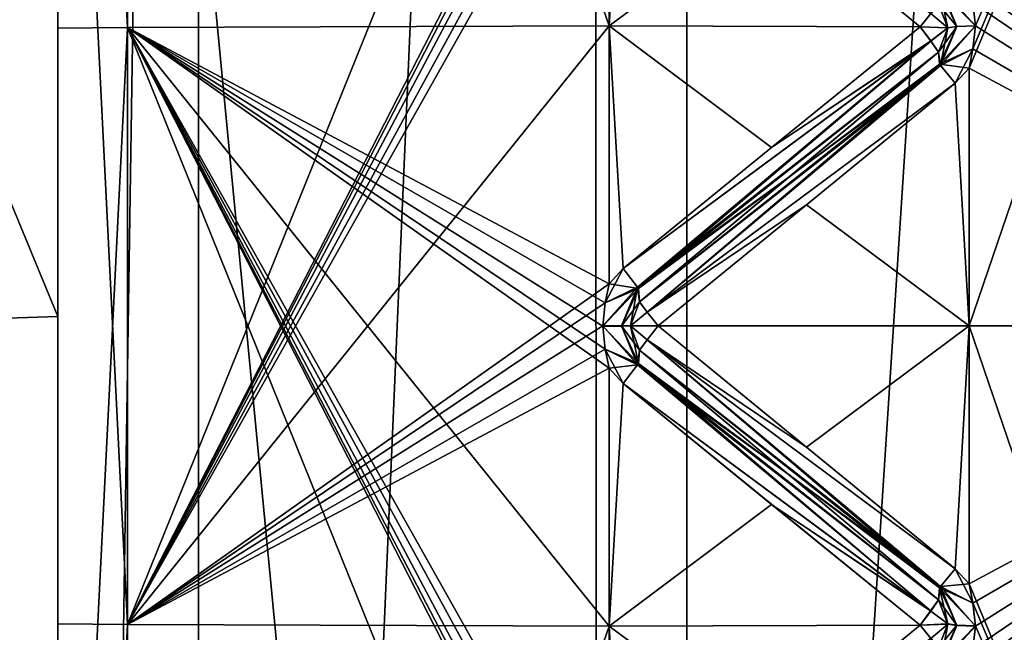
# Model space of a CAD drawing. Header units: inches. Extents: x -10 to 10, y -2.3 to 4.3.
# Tile 26 of 256: x -9.51 to -9.242, y -0.788 to -0.622. Entities that reach past the tile are written whole.
import ezdxf

# ---------------------------------------------------------------- set-up
doc = ezdxf.new("R2010")
doc.units = ezdxf.units.IN
doc.header["$LTSCALE"] = 65.185185
doc.header["$MEASUREMENT"] = 0
for name, color, linetype in [('10796', 7, 'CONTINUOUS'), ('10797', 7, 'CONTINUOUS'), ('10908', 7, 'CONTINUOUS'), ('10909', 7, 'CONTINUOUS'), ('10910', 7, 'CONTINUOUS'), ('10911', 7, 'CONTINUOUS'), ('10912', 7, 'CONTINUOUS'), ('10913', 7, 'CONTINUOUS'), ('10914', 7, 'CONTINUOUS'), ('10915', 7, 'CONTINUOUS'), ('10916', 7, 'CONTINUOUS'), ('10917', 7, 'CONTINUOUS'), ('10918', 7, 'CONTINUOUS'), ('10919', 7, 'CONTINUOUS'), ('10920', 7, 'CONTINUOUS'), ('10921', 7, 'CONTINUOUS'), ('10922', 7, 'CONTINUOUS'), ('11148', 7, 'CONTINUOUS'), ('11149', 7, 'CONTINUOUS'), ('11150', 7, 'CONTINUOUS'), ('11151', 7, 'CONTINUOUS'), ('11152', 7, 'CONTINUOUS'), ('11153', 7, 'CONTINUOUS'), ('11154', 7, 'CONTINUOUS'), ('11155', 7, 'CONTINUOUS'), ('11156', 7, 'CONTINUOUS'), ('11157', 7, 'CONTINUOUS'), ('11158', 7, 'CONTINUOUS'), ('11159', 7, 'CONTINUOUS'), ('11160', 7, 'CONTINUOUS'), ('11161', 7, 'CONTINUOUS'), ('11162', 7, 'CONTINUOUS'), ('11163', 7, 'CONTINUOUS'), ('11172', 7, 'CONTINUOUS'), ('11173', 7, 'CONTINUOUS'), ('11174', 7, 'CONTINUOUS'), ('11175', 7, 'CONTINUOUS'), ('11178', 7, 'CONTINUOUS'), ('11180', 7, 'CONTINUOUS'), ('11868', 7, 'CONTINUOUS'), ('11869', 7, 'CONTINUOUS'), ('12011', 7, 'CONTINUOUS'), ('12012', 7, 'CONTINUOUS'), ('12035', 7, 'CONTINUOUS'), ('12036', 7, 'CONTINUOUS'), ('12060', 7, 'CONTINUOUS')]:
    doc.layers.add(name, color=color, linetype=linetype)

msp = doc.modelspace()

# ---------------------------------------------------------------- linework, layer by layer
at = {"layer": '10796', "linetype": 'Continuous'}
for points in [[(-9.12095, -0.705, 3.24313), (-9.12095, -0.32085, 3.18229), (-9.252, -0.705, 3.25), (-9.12095, -0.705, 3.24313)], [(-9.252, -0.705, 3.25), (-9.12095, -0.32085, 3.18229), (-9.252, -0.63474, 3.24802), (-9.252, -0.705, 3.25)], [(-9.252, -0.63474, 3.24802), (-9.12095, -0.32085, 3.18229), (-9.25096, -0.62955, 3.24767), (-9.252, -0.63474, 3.24802)], [(-9.25096, -0.62955, 3.24767), (-9.12095, -0.32085, 3.18229), (-9.25029, -0.62326, 3.24723), (-9.25096, -0.62955, 3.24767)], [(-9.25029, -0.62326, 3.24723), (-9.12095, -0.32085, 3.18229), (-9.25096, -0.61697, 3.24684), (-9.25029, -0.62326, 3.24723)], [(-9.12095, -1.08915, 3.18229), (-9.12095, -0.705, 3.24313), (-9.252, -1.02852, 3.20741), (-9.12095, -1.08915, 3.18229)], [(-9.252, -1.02852, 3.20741), (-9.12095, -0.705, 3.24313), (-9.252, -0.96015, 3.22368), (-9.252, -1.02852, 3.20741)], [(-9.252, -0.96015, 3.22368), (-9.12095, -0.705, 3.24313), (-9.25096, -0.95504, 3.22468), (-9.252, -0.96015, 3.22368)], [(-9.25096, -0.94267, 3.22714), (-9.12095, -0.705, 3.24313), (-9.252, -0.93756, 3.22818), (-9.25096, -0.94267, 3.22714)], [(-9.252, -0.93756, 3.22818), (-9.12095, -0.705, 3.24313), (-9.252, -0.86816, 3.23931), (-9.252, -0.93756, 3.22818)], [(-9.252, -0.86816, 3.23931), (-9.12095, -0.705, 3.24313), (-9.252, -0.79824, 3.24652), (-9.252, -0.86816, 3.23931)], [(-9.252, -0.79824, 3.24652), (-9.12095, -0.705, 3.24313), (-9.25096, -0.79304, 3.24684), (-9.252, -0.79824, 3.24652)], [(-9.25096, -0.78046, 3.24767), (-9.12095, -0.705, 3.24313), (-9.252, -0.77526, 3.24802), (-9.25096, -0.78046, 3.24767)], [(-9.252, -0.77526, 3.24802), (-9.12095, -0.705, 3.24313), (-9.252, -0.705, 3.25), (-9.252, -0.77526, 3.24802)], [(-9.25096, -0.95504, 3.22468), (-9.12095, -0.705, 3.24313), (-9.25029, -0.94885, 3.22589), (-9.25096, -0.95504, 3.22468)], [(-9.25029, -0.94885, 3.22589), (-9.12095, -0.705, 3.24313), (-9.25096, -0.94267, 3.22714), (-9.25029, -0.94885, 3.22589)], [(-9.25096, -0.79304, 3.24684), (-9.12095, -0.705, 3.24313), (-9.25029, -0.78676, 3.24723), (-9.25096, -0.79304, 3.24684)], [(-9.25029, -0.78676, 3.24723), (-9.12095, -0.705, 3.24313), (-9.25096, -0.78046, 3.24767), (-9.25029, -0.78676, 3.24723)]]:
    msp.add_3dface(points, dxfattribs=at)
at = {"layer": '10797', "linetype": 'Continuous'}
for points in [[(-9.12095, -0.32085, 0.81771), (-9.12095, -0.705, 0.75687), (-9.252, -0.38148, 0.79259), (-9.12095, -0.32085, 0.81771)], [(-9.252, -0.38148, 0.79259), (-9.12095, -0.705, 0.75687), (-9.252, -0.44985, 0.77632), (-9.252, -0.38148, 0.79259)], [(-9.252, -0.44985, 0.77632), (-9.12095, -0.705, 0.75687), (-9.25097, -0.45494, 0.77532), (-9.252, -0.44985, 0.77632)], [(-9.25097, -0.45494, 0.77532), (-9.12095, -0.705, 0.75687), (-9.25029, -0.46109, 0.77412), (-9.25097, -0.45494, 0.77532)], [(-9.25029, -0.46109, 0.77412), (-9.12095, -0.705, 0.75687), (-9.25096, -0.4673, 0.77286), (-9.25029, -0.46109, 0.77412)], [(-9.25096, -0.4673, 0.77286), (-9.12095, -0.705, 0.75687), (-9.252, -0.47244, 0.77182), (-9.25096, -0.4673, 0.77286)], [(-9.252, -0.47244, 0.77182), (-9.12095, -0.705, 0.75687), (-9.252, -0.54184, 0.76069), (-9.252, -0.47244, 0.77182)], [(-9.252, -0.54184, 0.76069), (-9.12095, -0.705, 0.75687), (-9.252, -0.61176, 0.75348), (-9.252, -0.54184, 0.76069)], [(-9.252, -0.61176, 0.75348), (-9.12095, -0.705, 0.75687), (-9.25096, -0.61696, 0.75316), (-9.252, -0.61176, 0.75348)], [(-9.25096, -0.61696, 0.75316), (-9.12095, -0.705, 0.75687), (-9.25029, -0.62324, 0.75277), (-9.25096, -0.61696, 0.75316)], [(-9.25029, -0.62324, 0.75277), (-9.12095, -0.705, 0.75687), (-9.25096, -0.62954, 0.75233), (-9.25029, -0.62324, 0.75277)], [(-9.25096, -0.62954, 0.75233), (-9.12095, -0.705, 0.75687), (-9.252, -0.63474, 0.75198), (-9.25096, -0.62954, 0.75233)], [(-9.252, -0.63474, 0.75198), (-9.12095, -0.705, 0.75687), (-9.252, -0.705, 0.75), (-9.252, -0.63474, 0.75198)], [(-9.12095, -0.705, 0.75687), (-9.12095, -1.08915, 0.81771), (-9.252, -0.705, 0.75), (-9.12095, -0.705, 0.75687)], [(-9.252, -0.705, 0.75), (-9.12095, -1.08915, 0.81771), (-9.252, -0.77526, 0.75198), (-9.252, -0.705, 0.75)], [(-9.252, -0.77526, 0.75198), (-9.12095, -1.08915, 0.81771), (-9.25097, -0.78043, 0.75233), (-9.252, -0.77526, 0.75198)], [(-9.25097, -0.78043, 0.75233), (-9.12095, -1.08915, 0.81771), (-9.25029, -0.78668, 0.75276), (-9.25097, -0.78043, 0.75233)], [(-9.25029, -0.78668, 0.75276), (-9.12095, -1.08915, 0.81771), (-9.25096, -0.79301, 0.75316), (-9.25029, -0.78668, 0.75276)]]:
    msp.add_3dface(points, dxfattribs=at)
at = {"layer": '10908', "linetype": 'Continuous'}
msp.add_3dface([(-9.26537, -0.62354, 3.2429), (-9.26239, -0.61987, 3.24125), (-9.30576, -0.59047, 3.24241), (-9.26537, -0.62354, 3.2429)], dxfattribs=at)
at = {"layer": '10909', "linetype": 'Continuous'}
for points in [[(-9.25977, -0.61284, 3.24382), (-9.26031, -0.61731, 3.23757), (-9.25536, -0.62346, 3.24419), (-9.25977, -0.61284, 3.24382)], [(-9.25029, -0.62326, 3.24723), (-9.25096, -0.61697, 3.24684), (-9.25977, -0.61284, 3.24382), (-9.25029, -0.62326, 3.24723)], [(-9.25029, -0.62326, 3.24723), (-9.25977, -0.61284, 3.24382), (-9.25536, -0.62346, 3.24419), (-9.25029, -0.62326, 3.24723)], [(-9.25781, -0.6238, 3.23881), (-9.25536, -0.62346, 3.24419), (-9.26031, -0.61731, 3.23757), (-9.25781, -0.6238, 3.23881)]]:
    msp.add_3dface(points, dxfattribs=at)
at = {"layer": '10910', "linetype": 'Continuous'}
for points in [[(-9.25781, -0.6238, 3.23881), (-9.26031, -0.61731, 3.23757), (-9.26537, -0.62354, 3.2429), (-9.25781, -0.6238, 3.23881)], [(-9.26537, -0.62354, 3.2429), (-9.26031, -0.61731, 3.23757), (-9.26239, -0.61987, 3.24125), (-9.26537, -0.62354, 3.2429)], [(-9.26241, -0.62736, 3.24175), (-9.25781, -0.6238, 3.23881), (-9.26537, -0.62354, 3.2429), (-9.26241, -0.62736, 3.24175)], [(-9.26031, -0.63041, 3.23843), (-9.25781, -0.6238, 3.23881), (-9.26241, -0.62736, 3.24175), (-9.26031, -0.63041, 3.23843)]]:
    msp.add_3dface(points, dxfattribs=at)
at = {"layer": '10911', "linetype": 'Continuous'}
for points in [[(-9.25781, -0.6238, 3.23881), (-9.26031, -0.63041, 3.23843), (-9.25977, -0.63401, 3.2452), (-9.25781, -0.6238, 3.23881)], [(-9.25096, -0.62955, 3.24767), (-9.25029, -0.62326, 3.24723), (-9.25977, -0.63401, 3.2452), (-9.25096, -0.62955, 3.24767)], [(-9.25029, -0.62326, 3.24723), (-9.25536, -0.62346, 3.24419), (-9.25977, -0.63401, 3.2452), (-9.25029, -0.62326, 3.24723)], [(-9.25536, -0.62346, 3.24419), (-9.25781, -0.6238, 3.23881), (-9.25977, -0.63401, 3.2452), (-9.25536, -0.62346, 3.24419)], [(-9.25583, -0.6389, 3.24805), (-9.25096, -0.62955, 3.24767), (-9.25977, -0.63401, 3.2452), (-9.25583, -0.6389, 3.24805)], [(-9.252, -0.63474, 3.24802), (-9.25096, -0.62955, 3.24767), (-9.25583, -0.6389, 3.24805), (-9.252, -0.63474, 3.24802)]]:
    msp.add_3dface(points, dxfattribs=at)
at = {"layer": '10912', "linetype": 'Continuous'}
for points in [[(-9.26241, -0.62736, 3.24175), (-9.26537, -0.62354, 3.2429), (-9.30576, -0.65638, 3.24673), (-9.26241, -0.62736, 3.24175)], [(-9.26241, -0.62736, 3.24175), (-9.30576, -0.65638, 3.24673), (-9.34617, -0.68933, 3.2497), (-9.26241, -0.62736, 3.24175)], [(-9.26241, -0.62736, 3.24175), (-9.34617, -0.68933, 3.2497), (-9.34223, -0.6944, 3.24718), (-9.26241, -0.62736, 3.24175)], [(-9.26031, -0.63041, 3.23843), (-9.26241, -0.62736, 3.24175), (-9.34223, -0.6944, 3.24718), (-9.26031, -0.63041, 3.23843)], [(-9.301, -0.66438, 3.24062), (-9.26031, -0.63041, 3.23843), (-9.34223, -0.6944, 3.24718), (-9.301, -0.66438, 3.24062)], [(-9.34169, -0.69844, 3.24066), (-9.301, -0.66438, 3.24062), (-9.34223, -0.6944, 3.24718), (-9.34169, -0.69844, 3.24066)]]:
    msp.add_3dface(points, dxfattribs=at)
at = {"layer": '10913', "linetype": 'Continuous'}
for points in [[(-9.25977, -0.63401, 3.2452), (-9.26031, -0.63041, 3.23843), (-9.301, -0.66438, 3.24062), (-9.25977, -0.63401, 3.2452)], [(-9.25977, -0.63401, 3.2452), (-9.301, -0.66438, 3.24062), (-9.34169, -0.69844, 3.24066), (-9.25977, -0.63401, 3.2452)], [(-9.25977, -0.63401, 3.2452), (-9.34169, -0.69844, 3.24066), (-9.33959, -0.70125, 3.24417), (-9.25977, -0.63401, 3.2452)], [(-9.25583, -0.6389, 3.24805), (-9.25977, -0.63401, 3.2452), (-9.33959, -0.70125, 3.24417), (-9.25583, -0.6389, 3.24805)], [(-9.29624, -0.67197, 3.24724), (-9.25583, -0.6389, 3.24805), (-9.33959, -0.70125, 3.24417), (-9.29624, -0.67197, 3.24724)], [(-9.33663, -0.705, 3.24556), (-9.29624, -0.67197, 3.24724), (-9.33959, -0.70125, 3.24417), (-9.33663, -0.705, 3.24556)]]:
    msp.add_3dface(points, dxfattribs=at)
at = {"layer": '10914', "linetype": 'Continuous'}
for points in [[(-9.35104, -0.69869, 3.24993), (-9.34617, -0.68933, 3.2497), (-9.35, -0.69348, 3.24995), (-9.35104, -0.69869, 3.24993)], [(-9.34617, -0.68933, 3.2497), (-9.35104, -0.69869, 3.24993), (-9.34223, -0.6944, 3.24718), (-9.34617, -0.68933, 3.2497)], [(-9.35104, -0.69869, 3.24993), (-9.35171, -0.70499, 3.24991), (-9.34223, -0.6944, 3.24718), (-9.35104, -0.69869, 3.24993)], [(-9.34223, -0.6944, 3.24718), (-9.35171, -0.70499, 3.24991), (-9.34665, -0.70499, 3.24686), (-9.34223, -0.6944, 3.24718)], [(-9.34419, -0.705, 3.24147), (-9.34223, -0.6944, 3.24718), (-9.34665, -0.70499, 3.24686), (-9.34419, -0.705, 3.24147)], [(-9.34223, -0.6944, 3.24718), (-9.34419, -0.705, 3.24147), (-9.34169, -0.69844, 3.24066), (-9.34223, -0.6944, 3.24718)]]:
    msp.add_3dface(points, dxfattribs=at)
at = {"layer": '10915', "linetype": 'Continuous'}
for points in [[(-9.34419, -0.705, 3.24147), (-9.33959, -0.70125, 3.24417), (-9.34169, -0.69844, 3.24066), (-9.34419, -0.705, 3.24147)], [(-9.33663, -0.705, 3.24556), (-9.33959, -0.70125, 3.24417), (-9.34419, -0.705, 3.24147), (-9.33663, -0.705, 3.24556)], [(-9.33961, -0.70877, 3.24416), (-9.33663, -0.705, 3.24556), (-9.34419, -0.705, 3.24147), (-9.33961, -0.70877, 3.24416)], [(-9.34169, -0.71156, 3.24066), (-9.33961, -0.70877, 3.24416), (-9.34419, -0.705, 3.24147), (-9.34169, -0.71156, 3.24066)]]:
    msp.add_3dface(points, dxfattribs=at)
at = {"layer": '10916', "linetype": 'Continuous'}
for points in [[(-9.35171, -0.70499, 3.24991), (-9.35104, -0.7113, 3.24993), (-9.34223, -0.71561, 3.24718), (-9.35171, -0.70499, 3.24991)], [(-9.35171, -0.70499, 3.24991), (-9.34223, -0.71561, 3.24718), (-9.34665, -0.70499, 3.24686), (-9.35171, -0.70499, 3.24991)], [(-9.34169, -0.71156, 3.24066), (-9.34419, -0.705, 3.24147), (-9.34665, -0.70499, 3.24686), (-9.34169, -0.71156, 3.24066)], [(-9.34223, -0.71561, 3.24718), (-9.34169, -0.71156, 3.24066), (-9.34665, -0.70499, 3.24686), (-9.34223, -0.71561, 3.24718)], [(-9.35104, -0.7113, 3.24993), (-9.35, -0.71652, 3.24995), (-9.34223, -0.71561, 3.24718), (-9.35104, -0.7113, 3.24993)], [(-9.34619, -0.72065, 3.2497), (-9.34223, -0.71561, 3.24718), (-9.35, -0.71652, 3.24995), (-9.34619, -0.72065, 3.2497)]]:
    msp.add_3dface(points, dxfattribs=at)
at = {"layer": '10917', "linetype": 'Continuous'}
for points in [[(-9.29624, -0.73803, 3.24724), (-9.33663, -0.705, 3.24556), (-9.33961, -0.70877, 3.24416), (-9.29624, -0.73803, 3.24724)], [(-9.25977, -0.77598, 3.24521), (-9.33961, -0.70877, 3.24416), (-9.34169, -0.71156, 3.24066), (-9.25977, -0.77598, 3.24521)], [(-9.25581, -0.77112, 3.24805), (-9.29624, -0.73803, 3.24724), (-9.33961, -0.70877, 3.24416), (-9.25581, -0.77112, 3.24805)], [(-9.25977, -0.77598, 3.24521), (-9.25581, -0.77112, 3.24805), (-9.33961, -0.70877, 3.24416), (-9.25977, -0.77598, 3.24521)], [(-9.25977, -0.77598, 3.24521), (-9.34169, -0.71156, 3.24066), (-9.30129, -0.74537, 3.24063), (-9.25977, -0.77598, 3.24521)], [(-9.26031, -0.77959, 3.23843), (-9.25977, -0.77598, 3.24521), (-9.30129, -0.74537, 3.24063), (-9.26031, -0.77959, 3.23843)]]:
    msp.add_3dface(points, dxfattribs=at)
at = {"layer": '10918', "linetype": 'Continuous'}
for points in [[(-9.34169, -0.71156, 3.24066), (-9.34223, -0.71561, 3.24718), (-9.30129, -0.74537, 3.24063), (-9.34169, -0.71156, 3.24066)], [(-9.26239, -0.78261, 3.24174), (-9.34223, -0.71561, 3.24718), (-9.34619, -0.72065, 3.2497), (-9.26239, -0.78261, 3.24174)], [(-9.26239, -0.78261, 3.24174), (-9.26031, -0.77959, 3.23843), (-9.34223, -0.71561, 3.24718), (-9.26239, -0.78261, 3.24174)], [(-9.34223, -0.71561, 3.24718), (-9.26031, -0.77959, 3.23843), (-9.30129, -0.74537, 3.24063), (-9.34223, -0.71561, 3.24718)], [(-9.26239, -0.78261, 3.24174), (-9.34619, -0.72065, 3.2497), (-9.30576, -0.75362, 3.24673), (-9.26239, -0.78261, 3.24174)], [(-9.26537, -0.78646, 3.2429), (-9.26239, -0.78261, 3.24174), (-9.30576, -0.75362, 3.24673), (-9.26537, -0.78646, 3.2429)]]:
    msp.add_3dface(points, dxfattribs=at)
at = {"layer": '10919', "linetype": 'Continuous'}
for points in [[(-9.252, -0.77526, 3.24802), (-9.25581, -0.77112, 3.24805), (-9.25977, -0.77598, 3.24521), (-9.252, -0.77526, 3.24802)], [(-9.25977, -0.77598, 3.24521), (-9.26031, -0.77959, 3.23843), (-9.25536, -0.78655, 3.24419), (-9.25977, -0.77598, 3.24521)], [(-9.25096, -0.78046, 3.24767), (-9.252, -0.77526, 3.24802), (-9.25977, -0.77598, 3.24521), (-9.25096, -0.78046, 3.24767)], [(-9.25029, -0.78676, 3.24723), (-9.25096, -0.78046, 3.24767), (-9.25977, -0.77598, 3.24521), (-9.25029, -0.78676, 3.24723)], [(-9.25029, -0.78676, 3.24723), (-9.25977, -0.77598, 3.24521), (-9.25536, -0.78655, 3.24419), (-9.25029, -0.78676, 3.24723)], [(-9.25781, -0.7862, 3.23881), (-9.25536, -0.78655, 3.24419), (-9.26031, -0.77959, 3.23843), (-9.25781, -0.7862, 3.23881)]]:
    msp.add_3dface(points, dxfattribs=at)
at = {"layer": '10920', "linetype": 'Continuous'}
for points in [[(-9.25781, -0.7862, 3.23881), (-9.26031, -0.77959, 3.23843), (-9.26537, -0.78646, 3.2429), (-9.25781, -0.7862, 3.23881)], [(-9.26537, -0.78646, 3.2429), (-9.26031, -0.77959, 3.23843), (-9.26239, -0.78261, 3.24174), (-9.26537, -0.78646, 3.2429)], [(-9.26241, -0.79011, 3.24126), (-9.25781, -0.7862, 3.23881), (-9.26537, -0.78646, 3.2429), (-9.26241, -0.79011, 3.24126)], [(-9.26031, -0.79269, 3.23757), (-9.25781, -0.7862, 3.23881), (-9.26241, -0.79011, 3.24126), (-9.26031, -0.79269, 3.23757)]]:
    msp.add_3dface(points, dxfattribs=at)
at = {"layer": '10921', "linetype": 'Continuous'}
for points in [[(-9.25781, -0.7862, 3.23881), (-9.26031, -0.79269, 3.23757), (-9.25977, -0.79715, 3.24381), (-9.25781, -0.7862, 3.23881)], [(-9.25536, -0.78655, 3.24419), (-9.25781, -0.7862, 3.23881), (-9.25977, -0.79715, 3.24381), (-9.25536, -0.78655, 3.24419)], [(-9.25029, -0.78676, 3.24723), (-9.25536, -0.78655, 3.24419), (-9.25977, -0.79715, 3.24381), (-9.25029, -0.78676, 3.24723)], [(-9.25096, -0.79304, 3.24684), (-9.25029, -0.78676, 3.24723), (-9.25977, -0.79715, 3.24381), (-9.25096, -0.79304, 3.24684)]]:
    msp.add_3dface(points, dxfattribs=at)
at = {"layer": '10922', "linetype": 'Continuous'}
msp.add_3dface([(-9.26241, -0.79011, 3.24126), (-9.26537, -0.78646, 3.2429), (-9.30576, -0.81953, 3.24241), (-9.26241, -0.79011, 3.24126)], dxfattribs=at)
at = {"layer": '11148', "linetype": 'Continuous'}
msp.add_3dface([(-9.26537, -0.78646, 0.7571), (-9.26239, -0.79013, 0.75875), (-9.30576, -0.81953, 0.75759), (-9.26537, -0.78646, 0.7571)], dxfattribs=at)
at = {"layer": '11149', "linetype": 'Continuous'}
for points in [[(-9.25781, -0.78616, 0.76119), (-9.25531, -0.7865, 0.75576), (-9.26031, -0.79269, 0.76243), (-9.25781, -0.78616, 0.76119)], [(-9.26005, -0.79674, 0.75661), (-9.26031, -0.79269, 0.76243), (-9.25531, -0.7865, 0.75576), (-9.26005, -0.79674, 0.75661)], [(-9.25029, -0.78668, 0.75276), (-9.26005, -0.79674, 0.75661), (-9.25531, -0.7865, 0.75576), (-9.25029, -0.78668, 0.75276)], [(-9.25029, -0.78668, 0.75276), (-9.25096, -0.79301, 0.75316), (-9.26005, -0.79674, 0.75661), (-9.25029, -0.78668, 0.75276)]]:
    msp.add_3dface(points, dxfattribs=at)
at = {"layer": '11150', "linetype": 'Continuous'}
for points in [[(-9.26031, -0.77959, 0.76157), (-9.25781, -0.78616, 0.76119), (-9.26241, -0.78264, 0.75825), (-9.26031, -0.77959, 0.76157)], [(-9.26241, -0.78264, 0.75825), (-9.25781, -0.78616, 0.76119), (-9.26537, -0.78646, 0.7571), (-9.26241, -0.78264, 0.75825)], [(-9.25781, -0.78616, 0.76119), (-9.26031, -0.79269, 0.76243), (-9.26537, -0.78646, 0.7571), (-9.25781, -0.78616, 0.76119)], [(-9.26537, -0.78646, 0.7571), (-9.26031, -0.79269, 0.76243), (-9.26239, -0.79013, 0.75875), (-9.26537, -0.78646, 0.7571)]]:
    msp.add_3dface(points, dxfattribs=at)
at = {"layer": '11151', "linetype": 'Continuous'}
for points in [[(-9.25581, -0.77112, 0.75195), (-9.25097, -0.78043, 0.75233), (-9.26005, -0.77633, 0.75526), (-9.25581, -0.77112, 0.75195)], [(-9.252, -0.77526, 0.75198), (-9.25097, -0.78043, 0.75233), (-9.25581, -0.77112, 0.75195), (-9.252, -0.77526, 0.75198)], [(-9.25781, -0.78616, 0.76119), (-9.26031, -0.77959, 0.76157), (-9.26005, -0.77633, 0.75526), (-9.25781, -0.78616, 0.76119)], [(-9.25097, -0.78043, 0.75233), (-9.25029, -0.78668, 0.75276), (-9.26005, -0.77633, 0.75526), (-9.25097, -0.78043, 0.75233)], [(-9.25029, -0.78668, 0.75276), (-9.25531, -0.7865, 0.75576), (-9.26005, -0.77633, 0.75526), (-9.25029, -0.78668, 0.75276)], [(-9.25531, -0.7865, 0.75576), (-9.25781, -0.78616, 0.76119), (-9.26005, -0.77633, 0.75526), (-9.25531, -0.7865, 0.75576)]]:
    msp.add_3dface(points, dxfattribs=at)
at = {"layer": '11152', "linetype": 'Continuous'}
for points in [[(-9.34169, -0.71156, 0.75934), (-9.30174, -0.74499, 0.75936), (-9.34195, -0.71523, 0.75326), (-9.34169, -0.71156, 0.75934)], [(-9.26241, -0.78264, 0.75825), (-9.34619, -0.72065, 0.7503), (-9.34195, -0.71523, 0.75326), (-9.26241, -0.78264, 0.75825)], [(-9.26031, -0.77959, 0.76157), (-9.26241, -0.78264, 0.75825), (-9.34195, -0.71523, 0.75326), (-9.26031, -0.77959, 0.76157)], [(-9.30174, -0.74499, 0.75936), (-9.26031, -0.77959, 0.76157), (-9.34195, -0.71523, 0.75326), (-9.30174, -0.74499, 0.75936)], [(-9.26241, -0.78264, 0.75825), (-9.30576, -0.75362, 0.75327), (-9.34619, -0.72065, 0.7503), (-9.26241, -0.78264, 0.75825)], [(-9.26241, -0.78264, 0.75825), (-9.26537, -0.78646, 0.7571), (-9.30576, -0.75362, 0.75327), (-9.26241, -0.78264, 0.75825)]]:
    msp.add_3dface(points, dxfattribs=at)
at = {"layer": '11153', "linetype": 'Continuous'}
for points in [[(-9.33663, -0.705, 0.75444), (-9.29624, -0.73803, 0.75276), (-9.33959, -0.70875, 0.75583), (-9.33663, -0.705, 0.75444)], [(-9.26005, -0.77633, 0.75526), (-9.34169, -0.71156, 0.75934), (-9.33959, -0.70875, 0.75583), (-9.26005, -0.77633, 0.75526)], [(-9.25581, -0.77112, 0.75195), (-9.26005, -0.77633, 0.75526), (-9.33959, -0.70875, 0.75583), (-9.25581, -0.77112, 0.75195)], [(-9.29624, -0.73803, 0.75276), (-9.25581, -0.77112, 0.75195), (-9.33959, -0.70875, 0.75583), (-9.29624, -0.73803, 0.75276)], [(-9.26005, -0.77633, 0.75526), (-9.30174, -0.74499, 0.75936), (-9.34169, -0.71156, 0.75934), (-9.26005, -0.77633, 0.75526)], [(-9.26005, -0.77633, 0.75526), (-9.26031, -0.77959, 0.76157), (-9.30174, -0.74499, 0.75936), (-9.26005, -0.77633, 0.75526)]]:
    msp.add_3dface(points, dxfattribs=at)
at = {"layer": '11154', "linetype": 'Continuous'}
for points in [[(-9.35104, -0.71131, 0.75007), (-9.35171, -0.70501, 0.75009), (-9.34195, -0.71523, 0.75326), (-9.35104, -0.71131, 0.75007)], [(-9.34195, -0.71523, 0.75326), (-9.35171, -0.70501, 0.75009), (-9.34665, -0.70501, 0.75314), (-9.34195, -0.71523, 0.75326)], [(-9.34419, -0.705, 0.75853), (-9.34195, -0.71523, 0.75326), (-9.34665, -0.70501, 0.75314), (-9.34419, -0.705, 0.75853)], [(-9.34195, -0.71523, 0.75326), (-9.34419, -0.705, 0.75853), (-9.34169, -0.71156, 0.75934), (-9.34195, -0.71523, 0.75326)], [(-9.35104, -0.71131, 0.75007), (-9.34619, -0.72065, 0.7503), (-9.35, -0.71652, 0.75005), (-9.35104, -0.71131, 0.75007)], [(-9.34619, -0.72065, 0.7503), (-9.35104, -0.71131, 0.75007), (-9.34195, -0.71523, 0.75326), (-9.34619, -0.72065, 0.7503)]]:
    msp.add_3dface(points, dxfattribs=at)
at = {"layer": '11155', "linetype": 'Continuous'}
for points in [[(-9.34169, -0.69844, 0.75934), (-9.33961, -0.70123, 0.75584), (-9.34419, -0.705, 0.75853), (-9.34169, -0.69844, 0.75934)], [(-9.33961, -0.70123, 0.75584), (-9.33663, -0.705, 0.75444), (-9.34419, -0.705, 0.75853), (-9.33961, -0.70123, 0.75584)], [(-9.33663, -0.705, 0.75444), (-9.33959, -0.70875, 0.75583), (-9.34419, -0.705, 0.75853), (-9.33663, -0.705, 0.75444)], [(-9.34419, -0.705, 0.75853), (-9.33959, -0.70875, 0.75583), (-9.34169, -0.71156, 0.75934), (-9.34419, -0.705, 0.75853)]]:
    msp.add_3dface(points, dxfattribs=at)
at = {"layer": '11156', "linetype": 'Continuous'}
for points in [[(-9.34195, -0.69478, 0.75327), (-9.35, -0.69348, 0.75005), (-9.34617, -0.68933, 0.7503), (-9.34195, -0.69478, 0.75327)], [(-9.34195, -0.69478, 0.75327), (-9.35104, -0.6987, 0.75007), (-9.35, -0.69348, 0.75005), (-9.34195, -0.69478, 0.75327)], [(-9.34195, -0.69478, 0.75327), (-9.35171, -0.70501, 0.75009), (-9.35104, -0.6987, 0.75007), (-9.34195, -0.69478, 0.75327)], [(-9.35171, -0.70501, 0.75009), (-9.34195, -0.69478, 0.75327), (-9.34665, -0.70501, 0.75314), (-9.35171, -0.70501, 0.75009)], [(-9.34195, -0.69478, 0.75327), (-9.34169, -0.69844, 0.75934), (-9.34665, -0.70501, 0.75314), (-9.34195, -0.69478, 0.75327)], [(-9.34169, -0.69844, 0.75934), (-9.34419, -0.705, 0.75853), (-9.34665, -0.70501, 0.75314), (-9.34169, -0.69844, 0.75934)]]:
    msp.add_3dface(points, dxfattribs=at)
at = {"layer": '11157', "linetype": 'Continuous'}
for points in [[(-9.26031, -0.63041, 0.76157), (-9.26005, -0.63366, 0.75527), (-9.30082, -0.66424, 0.75938), (-9.26031, -0.63041, 0.76157)], [(-9.34169, -0.69844, 0.75934), (-9.26005, -0.63366, 0.75527), (-9.33961, -0.70123, 0.75584), (-9.34169, -0.69844, 0.75934)], [(-9.26005, -0.63366, 0.75527), (-9.34169, -0.69844, 0.75934), (-9.30082, -0.66424, 0.75938), (-9.26005, -0.63366, 0.75527)], [(-9.26005, -0.63366, 0.75527), (-9.25583, -0.6389, 0.75195), (-9.33961, -0.70123, 0.75584), (-9.26005, -0.63366, 0.75527)], [(-9.25583, -0.6389, 0.75195), (-9.29624, -0.67197, 0.75276), (-9.33961, -0.70123, 0.75584), (-9.25583, -0.6389, 0.75195)], [(-9.29624, -0.67197, 0.75276), (-9.33663, -0.705, 0.75444), (-9.33961, -0.70123, 0.75584), (-9.29624, -0.67197, 0.75276)]]:
    msp.add_3dface(points, dxfattribs=at)
at = {"layer": '11158', "linetype": 'Continuous'}
for points in [[(-9.26537, -0.62354, 0.7571), (-9.26239, -0.62739, 0.75826), (-9.30576, -0.65638, 0.75327), (-9.26537, -0.62354, 0.7571)], [(-9.30576, -0.65638, 0.75327), (-9.26239, -0.62739, 0.75826), (-9.34617, -0.68933, 0.7503), (-9.30576, -0.65638, 0.75327)], [(-9.34617, -0.68933, 0.7503), (-9.26239, -0.62739, 0.75826), (-9.34195, -0.69478, 0.75327), (-9.34617, -0.68933, 0.7503)], [(-9.26239, -0.62739, 0.75826), (-9.26031, -0.63041, 0.76157), (-9.34195, -0.69478, 0.75327), (-9.26239, -0.62739, 0.75826)], [(-9.26031, -0.63041, 0.76157), (-9.30082, -0.66424, 0.75938), (-9.34195, -0.69478, 0.75327), (-9.26031, -0.63041, 0.76157)], [(-9.30082, -0.66424, 0.75938), (-9.34169, -0.69844, 0.75934), (-9.34195, -0.69478, 0.75327), (-9.30082, -0.66424, 0.75938)]]:
    msp.add_3dface(points, dxfattribs=at)
at = {"layer": '11159', "linetype": 'Continuous'}
for points in [[(-9.25781, -0.6238, 0.76119), (-9.25536, -0.62345, 0.75581), (-9.26031, -0.63041, 0.76157), (-9.25781, -0.6238, 0.76119)], [(-9.26031, -0.63041, 0.76157), (-9.25536, -0.62345, 0.75581), (-9.26005, -0.63366, 0.75527), (-9.26031, -0.63041, 0.76157)], [(-9.25029, -0.62324, 0.75277), (-9.25096, -0.62954, 0.75233), (-9.26005, -0.63366, 0.75527), (-9.25029, -0.62324, 0.75277)], [(-9.25536, -0.62345, 0.75581), (-9.25029, -0.62324, 0.75277), (-9.26005, -0.63366, 0.75527), (-9.25536, -0.62345, 0.75581)], [(-9.25096, -0.62954, 0.75233), (-9.252, -0.63474, 0.75198), (-9.26005, -0.63366, 0.75527), (-9.25096, -0.62954, 0.75233)], [(-9.252, -0.63474, 0.75198), (-9.25583, -0.6389, 0.75195), (-9.26005, -0.63366, 0.75527), (-9.252, -0.63474, 0.75198)]]:
    msp.add_3dface(points, dxfattribs=at)
at = {"layer": '11160', "linetype": 'Continuous'}
for points in [[(-9.252, -0.63474, 0.75198), (-9.252, -0.705, 0.75), (-9.25583, -0.6389, 0.75195), (-9.252, -0.63474, 0.75198)], [(-9.25583, -0.6389, 0.75195), (-9.252, -0.705, 0.75), (-9.29624, -0.67197, 0.75276), (-9.25583, -0.6389, 0.75195)], [(-9.29624, -0.67197, 0.75276), (-9.252, -0.705, 0.75), (-9.33663, -0.705, 0.75444), (-9.29624, -0.67197, 0.75276)], [(-9.252, -0.705, 0.75), (-9.25581, -0.77112, 0.75195), (-9.33663, -0.705, 0.75444), (-9.252, -0.705, 0.75)], [(-9.33663, -0.705, 0.75444), (-9.25581, -0.77112, 0.75195), (-9.29624, -0.73803, 0.75276), (-9.33663, -0.705, 0.75444)], [(-9.252, -0.705, 0.75), (-9.252, -0.77526, 0.75198), (-9.25581, -0.77112, 0.75195), (-9.252, -0.705, 0.75)]]:
    msp.add_3dface(points, dxfattribs=at)
at = {"layer": '11161', "linetype": 'Continuous'}
for points in [[(-9.25781, -0.6238, 0.76119), (-9.26031, -0.61731, 0.76243), (-9.26005, -0.61325, 0.7566), (-9.25781, -0.6238, 0.76119)], [(-9.25096, -0.61696, 0.75316), (-9.25029, -0.62324, 0.75277), (-9.26005, -0.61325, 0.7566), (-9.25096, -0.61696, 0.75316)], [(-9.25029, -0.62324, 0.75277), (-9.25536, -0.62345, 0.75581), (-9.26005, -0.61325, 0.7566), (-9.25029, -0.62324, 0.75277)], [(-9.25536, -0.62345, 0.75581), (-9.25781, -0.6238, 0.76119), (-9.26005, -0.61325, 0.7566), (-9.25536, -0.62345, 0.75581)]]:
    msp.add_3dface(points, dxfattribs=at)
at = {"layer": '11162', "linetype": 'Continuous'}
for points in [[(-9.26031, -0.61731, 0.76243), (-9.25781, -0.6238, 0.76119), (-9.26241, -0.61989, 0.75874), (-9.26031, -0.61731, 0.76243)], [(-9.25781, -0.6238, 0.76119), (-9.26537, -0.62354, 0.7571), (-9.26241, -0.61989, 0.75874), (-9.25781, -0.6238, 0.76119)], [(-9.25781, -0.6238, 0.76119), (-9.26239, -0.62739, 0.75826), (-9.26537, -0.62354, 0.7571), (-9.25781, -0.6238, 0.76119)], [(-9.25781, -0.6238, 0.76119), (-9.26031, -0.63041, 0.76157), (-9.26239, -0.62739, 0.75826), (-9.25781, -0.6238, 0.76119)]]:
    msp.add_3dface(points, dxfattribs=at)
at = {"layer": '11163', "linetype": 'Continuous'}
msp.add_3dface([(-9.26241, -0.61989, 0.75874), (-9.26537, -0.62354, 0.7571), (-9.30576, -0.59047, 0.75759), (-9.26241, -0.61989, 0.75874)], dxfattribs=at)
at = {"layer": '11172', "linetype": 'Continuous'}
for points in [[(-9.35, -0.55327, 0.75924), (-9.35, -0.62325, 0.75268), (-9.48105, -0.24435, 0.84537), (-9.35, -0.55327, 0.75924)], [(-9.48105, -0.24435, 0.84537), (-9.35, -0.62325, 0.75268), (-9.48105, -0.6237, 0.75953), (-9.48105, -0.24435, 0.84537)], [(-9.35, -0.62325, 0.75268), (-9.35, -0.69348, 0.75005), (-9.48105, -0.6237, 0.75953), (-9.35, -0.62325, 0.75268)], [(-9.35, -0.87957, 0.76225), (-9.35, -0.94886, 0.77402), (-9.48105, -0.6237, 0.75953), (-9.35, -0.87957, 0.76225)], [(-9.48105, -0.6237, 0.75953), (-9.35, -0.94886, 0.77402), (-9.48105, -1.011, 0.79512), (-9.48105, -0.6237, 0.75953)], [(-9.35103, -0.87443, 0.76159), (-9.35, -0.87957, 0.76225), (-9.48105, -0.6237, 0.75953), (-9.35103, -0.87443, 0.76159)], [(-9.35171, -0.86822, 0.76079), (-9.35103, -0.87443, 0.76159), (-9.48105, -0.6237, 0.75953), (-9.35171, -0.86822, 0.76079)], [(-9.35104, -0.86193, 0.75994), (-9.35171, -0.86822, 0.76079), (-9.48105, -0.6237, 0.75953), (-9.35104, -0.86193, 0.75994)], [(-9.35, -0.85673, 0.75924), (-9.35104, -0.86193, 0.75994), (-9.48105, -0.6237, 0.75953), (-9.35, -0.85673, 0.75924)], [(-9.35, -0.78675, 0.75268), (-9.35, -0.85673, 0.75924), (-9.48105, -0.6237, 0.75953), (-9.35, -0.78675, 0.75268)], [(-9.35, -0.71652, 0.75005), (-9.35, -0.78675, 0.75268), (-9.48105, -0.6237, 0.75953), (-9.35, -0.71652, 0.75005)], [(-9.35104, -0.71131, 0.75007), (-9.35, -0.71652, 0.75005), (-9.48105, -0.6237, 0.75953), (-9.35104, -0.71131, 0.75007)], [(-9.35171, -0.70501, 0.75009), (-9.35104, -0.71131, 0.75007), (-9.48105, -0.6237, 0.75953), (-9.35171, -0.70501, 0.75009)], [(-9.35104, -0.6987, 0.75007), (-9.35171, -0.70501, 0.75009), (-9.48105, -0.6237, 0.75953), (-9.35104, -0.6987, 0.75007)], [(-9.35, -0.69348, 0.75005), (-9.35104, -0.6987, 0.75007), (-9.48105, -0.6237, 0.75953), (-9.35, -0.69348, 0.75005)]]:
    msp.add_3dface(points, dxfattribs=at)
at = {"layer": '11173', "linetype": 'Continuous'}
for points in [[(-9.48105, -0.24435, 0.84537), (-9.48105, -0.6237, 0.75953), (-9.5, -0.25196, 0.86391), (-9.48105, -0.24435, 0.84537)], [(-9.5, -0.25196, 0.86391), (-9.48105, -0.6237, 0.75953), (-9.5, -0.62389, 0.77954), (-9.5, -0.25196, 0.86391)], [(-9.48105, -0.6237, 0.75953), (-9.48105, -1.011, 0.79512), (-9.5, -1.00426, 0.81411), (-9.48105, -0.6237, 0.75953)], [(-9.5, -0.62389, 0.77954), (-9.48105, -0.6237, 0.75953), (-9.5, -1.00426, 0.81411), (-9.5, -0.62389, 0.77954)]]:
    msp.add_3dface(points, dxfattribs=at)
at = {"layer": '11174', "linetype": 'Continuous'}
for points in [[(-9.5, 0.545, 13.4861), (-9.5, -1.955, 13.4861), (-9.5, -1.89011, 2.30237), (-9.5, 0.545, 13.4861)], [(-9.5, -0.40574, 3.18589), (-9.5, 0.545, 13.4861), (-9.5, -0.78611, 3.22046), (-9.5, -0.40574, 3.18589)], [(-9.5, -0.78611, 3.22046), (-9.5, 0.545, 13.4861), (-9.5, -1.15804, 3.13609), (-9.5, -0.78611, 3.22046)], [(-9.5, -1.15804, 3.13609), (-9.5, 0.545, 13.4861), (-9.5, -1.48622, 2.94112), (-9.5, -1.15804, 3.13609)], [(-9.5, -1.48622, 2.94112), (-9.5, 0.545, 13.4861), (-9.5, -1.73756, 2.65556), (-9.5, -1.48622, 2.94112)], [(-9.5, -1.73756, 2.65556), (-9.5, 0.545, 13.4861), (-9.5, -1.89011, 2.30237), (-9.5, -1.73756, 2.65556)], [(-9.5, -0.25196, 0.86391), (-9.5, -0.62389, 0.77954), (-9.5, -0.31632, 0.81206), (-9.5, -0.25196, 0.86391)], [(-9.5, -0.31632, 0.81206), (-9.5, -0.62389, 0.77954), (-9.5, -0.70237, 0.75001), (-9.5, -0.31632, 0.81206)], [(-9.5, -0.62389, 0.77954), (-9.5, -1.00426, 0.81411), (-9.5, -1.0881, 0.81023), (-9.5, -0.62389, 0.77954)], [(-9.5, -0.70237, 0.75001), (-9.5, -0.62389, 0.77954), (-9.5, -1.0881, 0.81023), (-9.5, -0.70237, 0.75001)]]:
    msp.add_3dface(points, dxfattribs=at)
at = {"layer": '11175', "linetype": 'Continuous'}
for points in [[(-9.5, -1.955, 13.4861), (-9.5, 0.545, 13.4861), (-9.46175, 0.545, 13.67776), (-9.5, -1.955, 13.4861)], [(-9.46175, -1.955, 13.67777), (-9.5, -1.955, 13.4861), (-9.46175, 0.545, 13.67776), (-9.46175, -1.955, 13.67777)], [(-9.35355, -1.955, 13.83966), (-9.46175, -1.955, 13.67777), (-9.35356, 0.545, 13.83965), (-9.35355, -1.955, 13.83966)], [(-9.35356, 0.545, 13.83965), (-9.46175, -1.955, 13.67777), (-9.46175, 0.545, 13.67776), (-9.35356, 0.545, 13.83965)], [(-9.19167, 0.545, 13.94785), (-9.35355, -1.955, 13.83966), (-9.35356, 0.545, 13.83965), (-9.19167, 0.545, 13.94785)], [(-9.19165, -1.955, 13.94786), (-9.35355, -1.955, 13.83966), (-9.19167, 0.545, 13.94785), (-9.19165, -1.955, 13.94786)]]:
    msp.add_3dface(points, dxfattribs=at)
at = {"layer": '11178', "linetype": 'Continuous'}
for points in [[(-9.5, -0.31632, 0.81206), (-9.5, -0.70237, 0.75001), (-9.657, -0.3219, 0.81023), (-9.5, -0.31632, 0.81206)], [(-9.657, -0.3219, 0.81023), (-9.5, -0.70237, 0.75001), (-9.657, -0.70763, 0.75001), (-9.657, -0.3219, 0.81023)], [(-9.5, -0.70237, 0.75001), (-9.5, -1.0881, 0.81023), (-9.657, -0.70763, 0.75001), (-9.5, -0.70237, 0.75001)], [(-9.657, -0.70763, 0.75001), (-9.5, -1.0881, 0.81023), (-9.657, -1.09368, 0.81206), (-9.657, -0.70763, 0.75001)]]:
    msp.add_3dface(points, dxfattribs=at)
at = {"layer": '11180', "linetype": 'Continuous'}
for points in [[(-9.56879, -1.955, 13.81493), (-9.32884, -1.955, 14.05488), (-9.56878, 0.545, 13.81495), (-9.56879, -1.955, 13.81493)], [(-9.56878, 0.545, 13.81495), (-9.32884, -1.955, 14.05488), (-9.32883, 0.545, 14.05489), (-9.56878, 0.545, 13.81495)], [(-9.32884, -1.955, 14.05488), (-9, -1.955, 14.1431), (-9.32883, 0.545, 14.05489), (-9.32884, -1.955, 14.05488)], [(-9.32883, 0.545, 14.05489), (-9, -1.955, 14.1431), (-9, 0.545, 14.1431), (-9.32883, 0.545, 14.05489)]]:
    msp.add_3dface(points, dxfattribs=at)
at = {"layer": '11868', "linetype": 'Continuous'}
for points in [[(-9.48105, -0.399, 3.20488), (-9.5, -0.40574, 3.18589), (-9.48105, -0.7863, 3.24047), (-9.48105, -0.399, 3.20488)], [(-9.5, -0.40574, 3.18589), (-9.5, -0.78611, 3.22046), (-9.48105, -0.7863, 3.24047), (-9.5, -0.40574, 3.18589)], [(-9.5, -0.78611, 3.22046), (-9.5, -1.15804, 3.13609), (-9.48105, -0.7863, 3.24047), (-9.5, -0.78611, 3.22046)], [(-9.48105, -0.7863, 3.24047), (-9.5, -1.15804, 3.13609), (-9.48105, -1.16565, 3.15463), (-9.48105, -0.7863, 3.24047)]]:
    msp.add_3dface(points, dxfattribs=at)
at = {"layer": '11869', "linetype": 'Continuous'}
for points in [[(-9.48105, -0.399, 3.20488), (-9.48105, -0.7863, 3.24047), (-9.35, -0.46114, 3.22598), (-9.48105, -0.399, 3.20488)], [(-9.35, -0.46114, 3.22598), (-9.48105, -0.7863, 3.24047), (-9.35, -0.53043, 3.23775), (-9.35, -0.46114, 3.22598)], [(-9.35, -0.53043, 3.23775), (-9.48105, -0.7863, 3.24047), (-9.35104, -0.5356, 3.23841), (-9.35, -0.53043, 3.23775)], [(-9.35104, -0.5356, 3.23841), (-9.48105, -0.7863, 3.24047), (-9.35171, -0.54184, 3.23922), (-9.35104, -0.5356, 3.23841)], [(-9.35171, -0.54184, 3.23922), (-9.48105, -0.7863, 3.24047), (-9.35104, -0.5481, 3.24006), (-9.35171, -0.54184, 3.23922)], [(-9.35104, -0.5481, 3.24006), (-9.48105, -0.7863, 3.24047), (-9.35, -0.55327, 3.24076), (-9.35104, -0.5481, 3.24006)], [(-9.35, -0.55327, 3.24076), (-9.48105, -0.7863, 3.24047), (-9.35, -0.62325, 3.24732), (-9.35, -0.55327, 3.24076)], [(-9.35, -0.62325, 3.24732), (-9.48105, -0.7863, 3.24047), (-9.35, -0.69348, 3.24995), (-9.35, -0.62325, 3.24732)], [(-9.35, -0.69348, 3.24995), (-9.48105, -0.7863, 3.24047), (-9.35104, -0.69869, 3.24993), (-9.35, -0.69348, 3.24995)], [(-9.35104, -0.69869, 3.24993), (-9.48105, -0.7863, 3.24047), (-9.35171, -0.70499, 3.24991), (-9.35104, -0.69869, 3.24993)], [(-9.35171, -0.70499, 3.24991), (-9.48105, -0.7863, 3.24047), (-9.35104, -0.7113, 3.24993), (-9.35171, -0.70499, 3.24991)], [(-9.35104, -0.7113, 3.24993), (-9.48105, -0.7863, 3.24047), (-9.35, -0.71652, 3.24995), (-9.35104, -0.7113, 3.24993)], [(-9.35, -0.71652, 3.24995), (-9.48105, -0.7863, 3.24047), (-9.35, -0.78675, 3.24732), (-9.35, -0.71652, 3.24995)], [(-9.48105, -0.7863, 3.24047), (-9.48105, -1.16565, 3.15463), (-9.35, -0.78675, 3.24732), (-9.48105, -0.7863, 3.24047)], [(-9.35, -0.78675, 3.24732), (-9.48105, -1.16565, 3.15463), (-9.35, -0.85673, 3.24076), (-9.35, -0.78675, 3.24732)]]:
    msp.add_3dface(points, dxfattribs=at)
at = {"layer": '12011', "linetype": 'Continuous'}
for points in [[(-9.35, -0.62325, 3.24732), (-9.34619, -0.55739, 3.24105), (-9.35, -0.55327, 3.24076), (-9.35, -0.62325, 3.24732)], [(-9.34619, -0.55739, 3.24105), (-9.35, -0.62325, 3.24732), (-9.30576, -0.59047, 3.24241), (-9.34619, -0.55739, 3.24105)], [(-9.35, -0.62325, 3.24732), (-9.26537, -0.62354, 3.2429), (-9.30576, -0.59047, 3.24241), (-9.35, -0.62325, 3.24732)], [(-9.26537, -0.62354, 3.2429), (-9.35, -0.62325, 3.24732), (-9.30576, -0.65638, 3.24673), (-9.26537, -0.62354, 3.2429)], [(-9.30576, -0.65638, 3.24673), (-9.35, -0.62325, 3.24732), (-9.34617, -0.68933, 3.2497), (-9.30576, -0.65638, 3.24673)], [(-9.34617, -0.68933, 3.2497), (-9.35, -0.62325, 3.24732), (-9.35, -0.69348, 3.24995), (-9.34617, -0.68933, 3.2497)]]:
    msp.add_3dface(points, dxfattribs=at)
at = {"layer": '12012', "linetype": 'Continuous'}
for points in [[(-9.35, -0.78675, 3.24732), (-9.34619, -0.72065, 3.2497), (-9.35, -0.71652, 3.24995), (-9.35, -0.78675, 3.24732)], [(-9.34619, -0.72065, 3.2497), (-9.35, -0.78675, 3.24732), (-9.30576, -0.75362, 3.24673), (-9.34619, -0.72065, 3.2497)], [(-9.35, -0.78675, 3.24732), (-9.26537, -0.78646, 3.2429), (-9.30576, -0.75362, 3.24673), (-9.35, -0.78675, 3.24732)], [(-9.26537, -0.78646, 3.2429), (-9.35, -0.78675, 3.24732), (-9.30576, -0.81953, 3.24241), (-9.26537, -0.78646, 3.2429)], [(-9.30576, -0.81953, 3.24241), (-9.35, -0.78675, 3.24732), (-9.34617, -0.85259, 3.24105), (-9.30576, -0.81953, 3.24241)], [(-9.34617, -0.85259, 3.24105), (-9.35, -0.78675, 3.24732), (-9.35, -0.85673, 3.24076), (-9.34617, -0.85259, 3.24105)]]:
    msp.add_3dface(points, dxfattribs=at)
at = {"layer": '12035', "linetype": 'Continuous'}
for points in [[(-9.34619, -0.72065, 0.7503), (-9.35, -0.78675, 0.75268), (-9.35, -0.71652, 0.75005), (-9.34619, -0.72065, 0.7503)], [(-9.26537, -0.78646, 0.7571), (-9.35, -0.78675, 0.75268), (-9.34619, -0.72065, 0.7503), (-9.26537, -0.78646, 0.7571)], [(-9.30576, -0.75362, 0.75327), (-9.26537, -0.78646, 0.7571), (-9.34619, -0.72065, 0.7503), (-9.30576, -0.75362, 0.75327)], [(-9.35, -0.78675, 0.75268), (-9.26537, -0.78646, 0.7571), (-9.30576, -0.81953, 0.75759), (-9.35, -0.78675, 0.75268)], [(-9.35, -0.78675, 0.75268), (-9.34617, -0.85259, 0.75895), (-9.35, -0.85673, 0.75924), (-9.35, -0.78675, 0.75268)], [(-9.34617, -0.85259, 0.75895), (-9.35, -0.78675, 0.75268), (-9.30576, -0.81953, 0.75759), (-9.34617, -0.85259, 0.75895)]]:
    msp.add_3dface(points, dxfattribs=at)
at = {"layer": '12036', "linetype": 'Continuous'}
for points in [[(-9.35, -0.55327, 0.75924), (-9.34619, -0.55739, 0.75895), (-9.35, -0.62325, 0.75268), (-9.35, -0.55327, 0.75924)], [(-9.34619, -0.55739, 0.75895), (-9.26537, -0.62354, 0.7571), (-9.35, -0.62325, 0.75268), (-9.34619, -0.55739, 0.75895)], [(-9.26537, -0.62354, 0.7571), (-9.34619, -0.55739, 0.75895), (-9.30576, -0.59047, 0.75759), (-9.26537, -0.62354, 0.7571)], [(-9.26537, -0.62354, 0.7571), (-9.30576, -0.65638, 0.75327), (-9.35, -0.62325, 0.75268), (-9.26537, -0.62354, 0.7571)], [(-9.30576, -0.65638, 0.75327), (-9.34617, -0.68933, 0.7503), (-9.35, -0.62325, 0.75268), (-9.30576, -0.65638, 0.75327)], [(-9.35, -0.69348, 0.75005), (-9.35, -0.62325, 0.75268), (-9.34617, -0.68933, 0.7503), (-9.35, -0.69348, 0.75005)]]:
    msp.add_3dface(points, dxfattribs=at)
at = {"layer": '12060', "linetype": 'Continuous'}
for points in [[(-9.252, -0.705, 3.25), (-9.252, -0.63474, 3.24802), (-9.25583, -0.6389, 3.24805), (-9.252, -0.705, 3.25)], [(-9.252, -0.705, 3.25), (-9.25583, -0.6389, 3.24805), (-9.29624, -0.67197, 3.24724), (-9.252, -0.705, 3.25)], [(-9.33663, -0.705, 3.24556), (-9.252, -0.705, 3.25), (-9.29624, -0.67197, 3.24724), (-9.33663, -0.705, 3.24556)], [(-9.29624, -0.73803, 3.24724), (-9.252, -0.705, 3.25), (-9.33663, -0.705, 3.24556), (-9.29624, -0.73803, 3.24724)], [(-9.25581, -0.77112, 3.24805), (-9.252, -0.705, 3.25), (-9.29624, -0.73803, 3.24724), (-9.25581, -0.77112, 3.24805)], [(-9.252, -0.77526, 3.24802), (-9.252, -0.705, 3.25), (-9.25581, -0.77112, 3.24805), (-9.252, -0.77526, 3.24802)]]:
    msp.add_3dface(points, dxfattribs=at)

doc.saveas('drawing.dxf')
